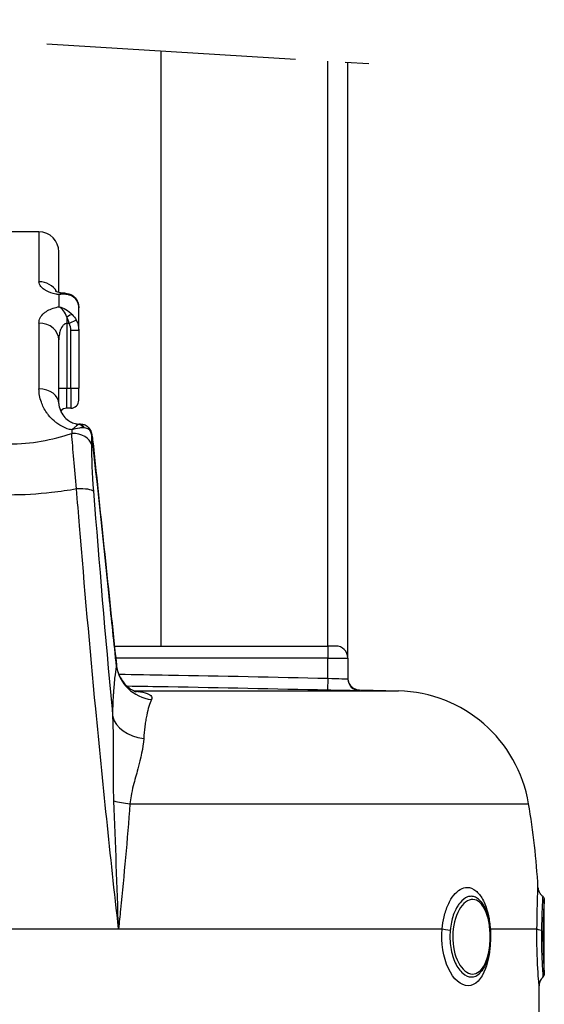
# Model space of a CAD drawing. Header units: millimetres. Extents: x 0 to 5940, y 0 to 4200.
# Tile 52 of 54: x 5016 to 5148, y 2818 to 3065. Entities that reach past the tile are written whole.
import ezdxf

# ---------------------------------------------------------------- set-up
doc = ezdxf.new("R2010")
doc.units = ezdxf.units.MM
doc.header["$LTSCALE"] = 50
doc.linetypes.add('MITTE', pattern=[2, 1.25, -0.25, 0.25, -0.25])
doc.layers.add('02-LINIE-035', color=2, linetype='CONTINUOUS')
doc.layers.add('05-ACHSE', color=1, linetype='MITTE')

msp = doc.modelspace()

# ---------------------------------------------------------------- linework, layer by layer
at = {"layer": '02-LINIE-035'}
for p, q in [((5051.8, 3057.22), (5051.8, 2907.76)), ((5093.75, 2907.76), (5093.75, 3054.66)), ((5098.75, 2904.76), (5098.75, 3054.36)), ((5021.25, 3011.76), (5006.25, 3011.76)), ((5021.25, 3011.76), (5021.25, 2999.24)), ((5026.25, 2996.62), (5026.25, 3006.76)), ((5026.25, 2996), (5026.25, 2996)), ((5026.25, 2996), (5026.25, 2992.96)), ((5028.25, 2996.05), (5028.25, 2996.05)), ((5031.25, 2987.05), (5031.25, 2992.69)), ((5028.25, 2990.37), (5028.25, 2988.75)), ((5030.6, 2989.6), (5028.86, 2988.75)), ((5021.25, 2988.86), (5021.25, 2972.32)), ((5028.86, 2988.75), (5028.25, 2988.75)), ((5028.25, 2988.75), (5028.25, 2972.49)), ((5029.25, 2987.05), (5031.25, 2987.05)), ((5029.25, 2972.49), (5029.25, 2987.05)), ((5031.25, 2987.05), (5031.25, 2972.49)), ((5026.25, 2968.63), (5026.25, 2984.63)), ((5026.25, 2972.49), (5028.25, 2972.49)), ((5028.25, 2972.49), (5029.25, 2972.49)), ((5028.25, 2967.49), (5028.25, 2972.49)), ((5029.25, 2972.49), (5031.25, 2972.49)), ((5029.25, 2972.49), (5029.25, 2967.49)), ((5031.25, 2969.49), (5031.25, 2972.49)), ((5029.25, 2967.49), (5028.25, 2967.49)), ((5027.24, 2962.81), (5027.24, 2962.81)), ((5031.25, 2963.42), (5031.25, 2963.51)), ((5031.39, 2963.51), (5031.25, 2963.51)), ((5031.25, 2962.48), (5031.25, 2962.48)), ((5031.39, 2963.47), (5031.39, 2963.51)), ((5031.68, 2963.51), (5031.68, 2963.51)), ((5021.25, 2959.11), (5021.25, 2959.11)), ((5029.63, 2959.11), (5029.63, 2959.11)), ((5034.8, 2958.71), (5034.81, 2958.71)), ((5021.25, 2945.99), (5021.25, 2945.99)), ((5031.25, 2940.17), (5031.25, 2940.17)), ((5034.03, 2907.76), (5034.03, 2907.76)), ((5040.19, 2907.76), (5093.75, 2907.76)), ((5095.75, 2907.76), (5093.75, 2907.76)), ((5093.75, 2907.76), (5093.75, 2904.76)), ((5034.3, 2904.76), (5034.3, 2904.76)), ((5093.75, 2904.76), (5040.51, 2904.76)), ((5040.69, 2903.03), (5040.69, 2903.03)), ((5093.75, 2899.67), (5093.75, 2904.76)), ((5093.75, 2904.76), (5098.75, 2904.76)), ((5098.75, 2904.76), (5098.75, 2899.57)), ((5034.67, 2900.76), (5034.67, 2900.76)), ((5093.75, 2899.67), (5093.68, 2896.67)), ((5045.06, 2896.51), (5111.48, 2896.51)), ((5051.8, 2897.52), (5051.8, 2897.52)), ((5101.67, 2896.57), (5101.67, 2896.76)), ((5101.97, 2896.76), (5111.48, 2896.51)), ((5039.94, 2885.75), (5039.94, 2885.75)), ((5044.09, 2868.18), (5144.12, 2868.18)), ((5040.1, 2867.75), (5040.1, 2867.75)), ((5040.18, 2865.68), (5040.18, 2865.68)), ((5040.51, 2856.76), (5040.51, 2856.76)), ((5148.05, 2825.4), (5148.05, 2844.12)), ((4986.27, 2836.76), (5041.22, 2836.76)), ((5041.22, 2836.76), (5122.42, 2836.76)), ((5134.48, 2836.76), (5146.2, 2836.76)), ((5146.75, 2802.64), (5146.75, 2822.45))]:
    msp.add_line(p, q, dxfattribs=at)
for centre, radius, start, end in [((5021.25, 3006.76), 5, 0, 90), ((5029.25, 2969.49), 2, 270, 0), ((5028.25, 2965.49), 2, 90, 140.8856), ((5095.75, 2904.76), 3, 0, 90), ((5110.59, 2862.53), 34, 9.5684, 88.5), ((4957.75, 2836.76), 189, 3.1511, 9.5684)]:
    msp.add_arc(centre, radius, start, end, dxfattribs=at)
for centre, major_axis, ratio, start_param, end_param in [((5021.25, 2994.66), (-5, 0), 0.916515, 3.629125, 4.712389), ((5021.24, 2994.66), (5.01, -0.03), 0.916181, 0.311536, 0.31154), ((5028.25, 2994.27), (0.68, 1.88), 0.774467, 5.743693, 6.282073), ((5028.25, 2989.72), (1.58, 1.23), 0.260824, 0.391904, 1.369605), ((5021.25, 2984.63), (5, 0), 0.84735, 0, 1.570796), ((5024.63, 2986.52), (3.98, 2.65), 0.878582, 5.754374, 6.166365), ((5021.25, 2968.63), (5, 0), 0.737028, 0, 1.570796), ((5021.25, 2973.46), (-5, 0), 0.886502, 1.685014, 1.685082), ((5021.25, 2973.32), (4.99, 0.23), 0.885156, 4.794253, 4.794301), ((5029.69, 2958.16), (2.29, 5.3), 0.343881, 0.276613, 0.337487), ((5031.25, 2961.46), (-0.47, 1.94), 0.769026, 5.110404, 5.975519), ((5031.39, 2961.49), (-0.34, 1.97), 0.791734, 5.1249, 6.067553), ((5031.39, 2958.51), (0, 5), 0.00001, 5.655018, 5.655197), ((5029.84, 2958.03), (-4.39, -3.74), 0.578639, 3.632221, 3.693037), ((5031.5, 2861.78), (-1.88, 149.98), 0.006948, 0.838608, 0.846345), ((5029.47, 2957.86), (5, 0.03), 0.662708, 0.148376, 1.5664), ((5032.42, 2961), (1.93, 0.51), 0.820976, 6.097636, 6.283193), ((5032.42, 2961), (1.93, 0.51), 0.820976, 6.283177, 6.283293), ((5036, 2859.88), (1.51, -147.75), 0.005237, 3.95657, 3.982586), ((5029.99, 2946.1), (4.98, 0.39), 0.212043, 0.128348, 1.416477), ((5050.62, 2903.67), (-9.83, 1.84), 0.942097, 0.30745, 1.628978), ((5101.75, 2899.57), (-3, 0), 0.999947, 0, 1.546712), ((5049.64, 2891), (-10, 0.11), 0.663174, 0.174785, 1.366627), ((5046.38, 2869.84), (9.97, -0.76), 0.187564, 4.038844, 4.494398), ((5124.87, 2836.76), (-2.99, 0.29), 0.135021, 0.62097, 1.44019), ((5137.21, 2836.76), (-2.99, -0.21), 0.150022, 5.938053, 5.939953), ((5137.21, 2836.76), (-2.99, -0.21), 0.150022, 5.845127, 5.846621), ((5149.18, 2836.76), (-3, 0.05), 0.164562, 0.092094, 0.911315)]:
    msp.add_ellipse(centre, major_axis=major_axis, ratio=ratio, start_param=start_param, end_param=end_param, dxfattribs=at)
for points, knots in [([(5026.25, 2996), (5025.97, 2996.04), (5025.71, 2996.09), (5025.45, 2996.15), (5024.57, 2996.34), (5023.81, 2996.62), (5023.18, 2996.95), (5022.95, 2997.07), (5022.74, 2997.19), (5022.55, 2997.32), (5022.22, 2997.55), (5021.95, 2997.79), (5021.74, 2998.04), (5021.41, 2998.44), (5021.25, 2998.84), (5021.25, 2999.24)], [0, 0, 0, 0, 0.089157, 0.089157, 0.089157, 0.389381, 0.389381, 0.389381, 0.5, 0.5, 0.5, 0.693605, 0.693605, 0.693605, 1, 1, 1, 1]), ([(5025.31, 2996.97), (5025.31, 2996.97), (5025.36, 2996.94), (5025.56, 2996.84), (5025.71, 2996.78), (5026.08, 2996.66), (5026.32, 2996.59), (5026.86, 2996.48), (5027.16, 2996.44), (5027.51, 2996.41), (5027.56, 2996.4), (5027.61, 2996.4)], [0.4845023, 0.4845023, 0.4845023, 0.4845023, 0.5873357, 0.5873357, 0.6830323, 0.6830323, 0.7843736, 0.7843736, 0.8807165, 0.8807165, 0.8961906, 0.8961906, 0.8961906, 0.8961906]), ([(5026.25, 2996.62), (5026.36, 2996.59), (5026.47, 2996.56), (5026.86, 2996.48), (5027.16, 2996.44), (5027.51, 2996.41), (5027.56, 2996.4), (5027.61, 2996.4)], [0.7382124, 0.7382124, 0.7382124, 0.7382124, 0.7843736, 0.7843736, 0.8807165, 0.8807165, 0.8961906, 0.8961906, 0.8961906, 0.8961906]), ([(5027.7, 2996.39), (5027.39, 2996.41), (5027.01, 2996.33), (5026.59, 2996.15), (5026.48, 2996.11), (5026.36, 2996.06), (5026.25, 2996)], [0.3589784, 0.3589784, 0.3589784, 0.3589784, 0.8651986, 0.8651986, 0.8651986, 1, 1, 1, 1]), ([(5028.93, 2996.15), (5029.35, 2995.99), (5029.75, 2995.76), (5030.4, 2995.16), (5030.67, 2994.81), (5031.04, 2994.05), (5031.15, 2993.66), (5031.23, 2993.06), (5031.25, 2992.88), (5031.25, 2992.69)], [0.000128, 0.000128, 0.000128, 0.000128, 0.1528106, 0.1528106, 0.293723, 0.293723, 0.4238453, 0.4238453, 0.4815083, 0.4815083, 0.4815083, 0.4815083]), ([(5031.25, 2992.69), (5031.25, 2993.38), (5031.07, 2994.01), (5030.75, 2994.51), (5030.46, 2994.98), (5030.06, 2995.35), (5029.58, 2995.61)], [0, 0, 0, 0, 0.518172, 0.518172, 0.518172, 1, 1, 1, 1]), ([(5021.25, 2988.86), (5021.25, 2989.76), (5021.65, 2990.63), (5022.5, 2991.36), (5022.68, 2991.52), (5022.88, 2991.67), (5023.1, 2991.81), (5023.86, 2992.3), (5024.86, 2992.68), (5026, 2992.91), (5026.09, 2992.93), (5026.17, 2992.94), (5026.25, 2992.95)], [0, 0, 0, 0, 0.5, 0.5, 0.5, 0.607782, 0.607782, 0.607782, 0.97431, 0.97431, 0.97431, 1, 1, 1, 1]), ([(5028.25, 2988.75), (5028.13, 2988.75), (5028.02, 2988.73), (5027.92, 2988.69), (5027.82, 2988.66), (5027.73, 2988.62), (5027.65, 2988.57), (5027.43, 2988.44), (5027.26, 2988.26), (5027.12, 2988.06), (5026.98, 2987.88), (5026.87, 2987.68), (5026.78, 2987.48), (5026.74, 2987.4), (5026.71, 2987.33), (5026.68, 2987.26), (5026.54, 2986.89), (5026.44, 2986.51), (5026.37, 2986.12), (5026.28, 2985.63), (5026.25, 2985.13), (5026.25, 2984.63)], [0, 0, 0, 0, 0.06181, 0.06181, 0.06181, 0.118241, 0.118241, 0.118241, 0.26387, 0.26387, 0.26387, 0.40093, 0.40093, 0.40093, 0.45041, 0.45041, 0.45041, 0.692235, 0.692235, 0.692235, 1, 1, 1, 1]), ([(5029.46, 2962.04), (5029.27, 2962.08), (5029.08, 2962.12), (5028.89, 2962.17), (5028.13, 2962.39), (5027.43, 2962.69), (5026.79, 2963.05), (5026.41, 2963.26), (5026.05, 2963.49), (5025.72, 2963.74), (5025.49, 2963.91), (5025.26, 2964.1), (5025.05, 2964.28), (5024.52, 2964.74), (5024.06, 2965.23), (5023.65, 2965.74), (5023.49, 2965.95), (5023.34, 2966.15), (5023.19, 2966.36), (5022.61, 2967.2), (5022.16, 2968.08), (5021.85, 2968.97), (5021.45, 2970.08), (5021.25, 2971.2), (5021.25, 2972.32)], [0, 0, 0, 0, 0.03379, 0.03379, 0.03379, 0.169557, 0.169557, 0.169557, 0.25, 0.25, 0.25, 0.306466, 0.306466, 0.306466, 0.444259, 0.444259, 0.444259, 0.5, 0.5, 0.5, 0.721826, 0.721826, 0.721826, 1, 1, 1, 1]), ([(5026.25, 2968.63), (5026.25, 2968.13), (5026.35, 2967.55), (5026.81, 2966.46), (5027.1, 2965.95), (5027.81, 2965.09), (5028.2, 2964.71), (5028.97, 2964.17), (5029.29, 2963.99), (5029.87, 2963.75), (5030.1, 2963.67), (5030.48, 2963.58), (5030.63, 2963.56), (5030.93, 2963.52), (5031.09, 2963.51), (5031.25, 2963.51)], [0, 0, 0, 0, 0.420816, 0.420816, 0.734747, 0.734747, 0.9864, 0.9864, 1.135418, 1.135418, 1.218562, 1.218562, 1.263926, 1.263926, 1.311765, 1.311765, 1.311765, 1.311765]), ([(5031.25, 2963.42), (5031.1, 2963.34), (5030.92, 2963.22), (5030.71, 2963.07), (5030.52, 2962.92), (5030.3, 2962.75), (5030.06, 2962.55), (5029.96, 2962.47), (5029.86, 2962.38), (5029.75, 2962.29), (5029.7, 2962.25), (5029.65, 2962.21), (5029.6, 2962.16), (5029.58, 2962.14), (5029.56, 2962.12), (5029.53, 2962.1), (5029.52, 2962.09), (5029.51, 2962.08), (5029.5, 2962.07), (5029.49, 2962.06), (5029.49, 2962.05), (5029.48, 2962.05), (5029.48, 2962.05), (5029.47, 2962.05), (5029.47, 2962.04), (5029.47, 2962.04), (5029.47, 2962.04), (5029.46, 2962.04)], [0, 0, 0, 0, 0.372379, 0.372379, 0.372379, 0.720983, 0.720983, 0.720983, 0.867591, 0.867591, 0.867591, 0.935969, 0.935969, 0.935969, 0.968822, 0.968822, 0.968822, 0.98477, 0.98477, 0.98477, 0.992543, 0.992543, 0.992543, 0.995838, 0.995838, 0.995838, 1, 1, 1, 1]), ([(5032.44, 2962.55), (5032.12, 2962.56), (5031.77, 2962.55), (5031.4, 2962.5), (5030.79, 2962.43), (5030.13, 2962.27), (5029.46, 2962.03)], [0, 0, 0, 0, 0.3773337, 0.3773337, 0.3773337, 0.9999323, 0.9999323, 0.9999323, 0.9999323]), ([(5031.68, 2963.51), (5032.07, 2963.51), (5032.49, 2963.44), (5033.19, 2963.13), (5033.49, 2962.91), (5033.94, 2962.42), (5034.11, 2962.15), (5034.28, 2961.76), (5034.32, 2961.63), (5034.35, 2961.51)], [0, 0, 0, 0, 0.1371522, 0.1371522, 0.2550942, 0.2550942, 0.3534926, 0.3534926, 0.395398, 0.395398, 0.395398, 0.395398]), ([(5034.39, 2961.21), (5034.3, 2961.6), (5034.08, 2961.92), (5033.77, 2962.14), (5033.47, 2962.35), (5033.11, 2962.48), (5032.69, 2962.53)], [0, 0, 0, 0, 0.517979, 0.517979, 0.517979, 1, 1, 1, 1]), ([(4998.02, 2961.17), (5000.5, 2960.34), (5003.07, 2959.66), (5005.72, 2959.2), (5007.94, 2958.81), (5010.18, 2958.58), (5012.45, 2958.52), (5012.89, 2958.5), (5013.33, 2958.5), (5013.77, 2958.5), (5013.78, 2958.5), (5013.78, 2958.5), (5013.79, 2958.5), (5016.51, 2958.5), (5019.19, 2958.75), (5021.84, 2959.21), (5024.47, 2959.68), (5027.02, 2960.35), (5029.47, 2961.17)], [0, 0, 0, 0, 0.250151, 0.250151, 0.250151, 0.459302, 0.459302, 0.459302, 0.5, 0.5, 0.5, 0.500476, 0.500476, 0.500476, 0.751079, 0.751079, 0.751079, 1, 1, 1, 1]), ([(5034.35, 2961.51), (5034.42, 2961.26), (5034.47, 2960.99), (5034.57, 2960.48), (5034.61, 2960.25), (5034.7, 2959.64), (5034.75, 2959.23), (5034.8, 2958.78), (5034.81, 2958.75), (5034.81, 2958.71)], [0, 0, 0, 0, 0.1104106, 0.1104106, 0.1868365, 0.1868365, 0.3106797, 0.3106797, 0.3213702, 0.3213702, 0.3213702, 0.3213702]), ([(5034.8, 2958.71), (5034.76, 2959.05), (5034.72, 2959.4), (5034.68, 2959.71), (5034.63, 2960.03), (5034.58, 2960.34), (5034.53, 2960.6), (5034.48, 2960.83), (5034.44, 2961.04), (5034.39, 2961.21)], [0, 0, 0, 0, 0.346227, 0.346227, 0.346227, 0.692595, 0.692595, 0.692595, 1, 1, 1, 1]), ([(5040.73, 2902.63), (5040.1, 2908.52), (5039.48, 2914.41), (5037.51, 2933.1), (5036.15, 2945.91), (5034.8, 2958.71)], [0, 0, 0, 0, 0.315066, 0.315066, 1, 1, 1, 1]), ([(5030.68, 2947.21), (5028.62, 2946.84), (5026.53, 2946.53), (5024.43, 2946.29), (5020.89, 2945.89), (5017.37, 2945.69), (5013.8, 2945.69), (5013.79, 2945.69), (5013.77, 2945.69), (5013.75, 2945.69), (5010.2, 2945.68), (5006.68, 2945.89), (5003.16, 2946.28), (5001.02, 2946.52), (4998.91, 2946.84), (4996.81, 2947.21)], [0, 0, 0, 0, 0.18626, 0.18626, 0.18626, 0.498543, 0.498543, 0.498543, 0.5, 0.5, 0.5, 0.811153, 0.811153, 0.811153, 1, 1, 1, 1]), ([(5041.22, 2836.76), (5039.16, 2855.17), (5037.24, 2873.65), (5035.5, 2891.97), (5034.03, 2907.37), (5032.68, 2922.69), (5031.43, 2937.92), (5031.18, 2941.02), (5030.92, 2944.11), (5030.68, 2947.21)], [0, 0, 0, 0, 0.497038, 0.497038, 0.497038, 0.91486, 0.91486, 0.91486, 1, 1, 1, 1]), ([(5034.93, 2946.62), (5036.34, 2928.52), (5037.88, 2910.29), (5039.59, 2891.94), (5039.65, 2891.28), (5039.72, 2890.62), (5039.78, 2889.96)], [0, 0, 0, 0, 0.965203, 0.965203, 0.965203, 1, 1, 1, 1]), ([(5040.69, 2903.03), (5040.8, 2902.01), (5041.1, 2900.99), (5042.01, 2899.17), (5042.63, 2898.35), (5043.62, 2897.43), (5043.95, 2897.18), (5044.5, 2896.81), (5044.74, 2896.67), (5045.12, 2896.48), (5045.26, 2896.42), (5045.46, 2896.34), (5045.54, 2896.32), (5045.64, 2896.29), (5045.67, 2896.28), (5045.67, 2896.28)], [0, 0, 0, 0, 0.340543, 0.340543, 0.67889, 0.67889, 0.831333, 0.831333, 0.953957, 0.953957, 1.04558, 1.04558, 1.117481, 1.117481, 1.191872, 1.191872, 1.191872, 1.191872]), ([(5039.99, 2895.76), (5039.99, 2895.78), (5039.99, 2895.81), (5040, 2895.84), (5040.03, 2896.42), (5040.07, 2896.98), (5040.12, 2897.51), (5040.18, 2898.3), (5040.25, 2899.03), (5040.32, 2899.7), (5040.44, 2900.84), (5040.58, 2901.82), (5040.73, 2902.63)], [0, 0, 0, 0, 0.009223, 0.009223, 0.009223, 0.207241, 0.207241, 0.207241, 0.5, 0.5, 0.5, 1, 1, 1, 1]), ([(5041.28, 2900.68), (5045.44, 2900.63), (5049.59, 2900.56), (5053.75, 2900.49), (5067.08, 2900.26), (5080.41, 2899.97), (5093.75, 2899.67)], [0.6720716, 0.6720716, 0.6720716, 0.6720716, 0.7500003, 0.7500003, 0.7500003, 1, 1, 1, 1]), ([(5093.75, 2899.67), (5095.07, 2899.62), (5096.36, 2899.58), (5098.2, 2899.55), (5098.75, 2899.55), (5098.75, 2899.57)], [0, 0, 0, 0, 0.5, 0.5, 1, 1, 1, 1]), ([(5098.75, 2899.76), (5098.75, 2899.65), (5098.75, 2899.53), (5098.78, 2899.31), (5098.8, 2899.2), (5098.87, 2898.88), (5098.94, 2898.67), (5099.12, 2898.29), (5099.23, 2898.11), (5099.49, 2897.78), (5099.63, 2897.62), (5099.95, 2897.35), (5100.13, 2897.23), (5100.49, 2897.03), (5100.69, 2896.95), (5101.14, 2896.81), (5101.41, 2896.77), (5101.67, 2896.76)], [0, 0, 0, 0, 0.0341645, 0.0341645, 0.0678931, 0.0678931, 0.1324228, 0.1324228, 0.1952686, 0.1952686, 0.2581144, 0.2581144, 0.3209602, 0.3209602, 0.383806, 0.383806, 0.4626136, 0.4626136, 0.4626136, 0.4626136]), ([(5039.78, 2889.96), (5039.79, 2891.41), (5039.83, 2892.76), (5039.89, 2894.02), (5039.91, 2894.44), (5039.93, 2894.84), (5039.96, 2895.23), (5039.97, 2895.41), (5039.98, 2895.58), (5039.99, 2895.76)], [0, 0, 0, 0, 0.677989, 0.677989, 0.677989, 0.90028, 0.90028, 0.90028, 1, 1, 1, 1]), ([(5093.68, 2896.67), (5080.35, 2896.97), (5067.03, 2897.26), (5053.7, 2897.49), (5050.26, 2897.55), (5046.82, 2897.6), (5043.38, 2897.65)], [0, 0, 0, 0, 0.2500941, 0.2500941, 0.2500941, 0.3146251, 0.3146251, 0.3146251, 0.3146251]), ([(5045.31, 2896.4), (5046.31, 2896.33), (5047.2, 2896.21), (5047.9, 2896.03), (5049.26, 2895.66), (5049.78, 2895.03), (5049.46, 2894.32)], [0.240489, 0.240489, 0.240489, 0.240489, 0.5, 0.5, 0.5, 1, 1, 1, 1]), ([(5101.67, 2896.57), (5101.67, 2896.55), (5100.81, 2896.55), (5099.33, 2896.56), (5097.85, 2896.58), (5095.79, 2896.62), (5093.68, 2896.67)], [0, 0, 0, 0, 0.499928, 0.499928, 0.499928, 1, 1, 1, 1]), ([(5049.46, 2894.32), (5049.01, 2893.34), (5048.61, 2892.03), (5048.28, 2890.37), (5048.19, 2889.96), (5048.11, 2889.53), (5048.04, 2889.08), (5047.96, 2888.63), (5047.89, 2888.16), (5047.83, 2887.67), (5047.82, 2887.6), (5047.81, 2887.52), (5047.8, 2887.45), (5047.69, 2886.54), (5047.61, 2885.57), (5047.54, 2884.53)], [0, 0, 0, 0, 0.504061, 0.504061, 0.504061, 0.628889, 0.628889, 0.628889, 0.753092, 0.753092, 0.753092, 0.772384, 0.772384, 0.772384, 1, 1, 1, 1]), ([(5040.05, 2868.85), (5039.98, 2870.76), (5039.96, 2872.65), (5039.96, 2874.54), (5039.96, 2876.34), (5039.98, 2878.14), (5039.99, 2879.93), (5040, 2883.34), (5039.98, 2886.67), (5039.78, 2889.96)], [0, 0, 0, 0, 0.265918, 0.265918, 0.265918, 0.519268, 0.519268, 0.519268, 1, 1, 1, 1]), ([(5047.54, 2884.53), (5047.38, 2882.14), (5046.78, 2879.62), (5046.05, 2876.9), (5045.68, 2875.53), (5045.27, 2874.12), (5044.91, 2872.67), (5044.7, 2871.84), (5044.51, 2870.99), (5044.36, 2870.11), (5044.25, 2869.48), (5044.15, 2868.83), (5044.09, 2868.18)], [0, 0, 0, 0, 0.5, 0.5, 0.5, 0.751514, 0.751514, 0.751514, 0.895882, 0.895882, 0.895882, 1, 1, 1, 1]), ([(5044.09, 2868.18), (5043.76, 2863.69), (5043.38, 2859.18), (5042.97, 2854.65), (5042.58, 2850.32), (5042.15, 2845.97), (5041.72, 2841.63), (5041.55, 2840.01), (5041.39, 2838.38), (5041.22, 2836.76)], [0, 0, 0, 0, 0.4321887, 0.4321887, 0.4321887, 0.8458026, 0.8458026, 0.8458026, 1, 1, 1, 1]), ([(5122.42, 2836.76), (5122.52, 2837.8), (5122.69, 2838.8), (5122.91, 2839.76), (5123.17, 2840.85), (5123.51, 2841.87), (5123.91, 2842.78), (5124.13, 2843.28), (5124.37, 2843.75), (5124.63, 2844.17), (5125.07, 2844.91), (5125.56, 2845.53), (5126.08, 2846), (5126.66, 2846.53), (5127.27, 2846.88), (5127.89, 2847.05), (5128.15, 2847.12), (5128.41, 2847.15), (5128.68, 2847.15), (5129.43, 2847.15), (5130.18, 2846.86), (5130.86, 2846.3), (5131.49, 2845.8), (5132.07, 2845.08), (5132.56, 2844.18), (5133.08, 2843.23), (5133.52, 2842.08), (5133.85, 2840.8), (5134.1, 2839.8), (5134.3, 2838.71), (5134.41, 2837.58), (5134.44, 2837.31), (5134.47, 2837.04), (5134.48, 2836.76)], [0, 0, 0, 0, 0.0902582, 0.0902582, 0.0902582, 0.1936914, 0.1936914, 0.1936914, 0.25, 0.25, 0.25, 0.3473076, 0.3473076, 0.3473076, 0.4547331, 0.4547331, 0.4547331, 0.5, 0.5, 0.5, 0.6303366, 0.6303366, 0.6303366, 0.75, 0.75, 0.75, 0.8762367, 0.8762367, 0.8762367, 0.975991, 0.975991, 0.975991, 1, 1, 1, 1]), ([(5146.2, 2836.76), (5146.24, 2839.63), (5146.31, 2842.27), (5146.36, 2844.17), (5146.39, 2845.18), (5146.42, 2845.95), (5146.44, 2846.46), (5146.45, 2846.91), (5146.46, 2847.15), (5146.46, 2847.15), (5146.46, 2847.15), (5146.46, 2847.15), (5146.46, 2847.15)], [0, 0, 0, 0, 0.25, 0.25, 0.25, 0.3818068, 0.3818068, 0.3818068, 0.5, 0.5, 0.5, 0.5001763, 0.5001763, 0.5001763, 0.5001763]), ([(5146.46, 2847.15), (5146.48, 2846.83), (5146.55, 2846.5), (5146.79, 2845.9), (5146.96, 2845.62), (5147.31, 2845.2), (5147.47, 2845.05), (5147.65, 2844.92)], [0, 0, 0, 0, 0.0971713, 0.0971713, 0.1946977, 0.1946977, 0.2597907, 0.2597907, 0.2597907, 0.2597907]), ([(5131.8, 2843.97), (5131.48, 2844.28), (5131.15, 2844.52), (5130.8, 2844.68), (5130.44, 2844.84), (5130.08, 2844.92), (5129.71, 2844.92), (5129.41, 2844.92), (5129.11, 2844.87), (5128.81, 2844.77), (5128.15, 2844.53), (5127.49, 2844.03), (5126.9, 2843.31), (5126.7, 2843.07), (5126.5, 2842.79), (5126.31, 2842.49), (5125.96, 2841.93), (5125.64, 2841.28), (5125.37, 2840.57), (5124.96, 2839.48), (5124.67, 2838.26), (5124.5, 2836.95), (5124.48, 2836.77), (5124.46, 2836.58), (5124.44, 2836.4)], [0.345577, 0.345577, 0.345577, 0.345577, 0.4224426, 0.4224426, 0.4224426, 0.5, 0.5, 0.5, 0.5620177, 0.5620177, 0.5620177, 0.7019548, 0.7019548, 0.7019548, 0.75, 0.75, 0.75, 0.8412321, 0.8412321, 0.8412321, 0.9806098, 0.9806098, 0.9806098, 1, 1, 1, 1]), ([(5134.42, 2836.28), (5134.32, 2837.53), (5134.12, 2838.74), (5133.81, 2839.82), (5133.21, 2841.9), (5132.21, 2843.39), (5131.04, 2843.91), (5129.88, 2844.43), (5128.54, 2843.97), (5127.44, 2842.65), (5126.34, 2841.34), (5125.48, 2839.2), (5125.18, 2836.77)], [0.5602271, 0.5602271, 0.5602271, 0.5602271, 0.625, 0.625, 0.625, 0.75, 0.75, 0.75, 0.875, 0.875, 0.875, 1, 1, 1, 1]), ([(5131.8, 2843.97), (5132.34, 2843.44), (5132.81, 2842.75), (5133.59, 2841.11), (5133.9, 2840.14), (5134.32, 2838.22), (5134.45, 2837.29), (5134.6, 2835.23), (5134.59, 2834.07), (5134.41, 2831.88), (5134.24, 2830.81), (5133.74, 2828.87), (5133.41, 2827.97), (5132.75, 2826.73), (5132.46, 2826.3), (5132.14, 2825.92)], [0, 0, 0, 0, 0.33254, 0.33254, 0.678557, 0.678557, 0.965113, 0.965113, 1.303656, 1.303656, 1.634846, 1.634846, 1.967272, 1.967272, 2.17591, 2.17591, 2.17591, 2.17591]), ([(5147.65, 2844.92), (5147.65, 2844.92), (5147.65, 2844.92), (5147.65, 2844.92), (5147.65, 2844.92), (5147.64, 2844.87), (5147.64, 2844.77), (5147.63, 2844.53), (5147.6, 2844.03), (5147.56, 2843.31), (5147.55, 2843.07), (5147.53, 2842.79), (5147.52, 2842.49), (5147.49, 2841.93), (5147.47, 2841.28), (5147.44, 2840.57), (5147.4, 2839.48), (5147.37, 2838.26), (5147.35, 2836.95), (5147.35, 2836.77), (5147.34, 2836.58), (5147.34, 2836.4)], [0.4999142, 0.4999142, 0.4999142, 0.4999142, 0.5, 0.5, 0.5, 0.5620177, 0.5620177, 0.5620177, 0.7019548, 0.7019548, 0.7019548, 0.75, 0.75, 0.75, 0.8412321, 0.8412321, 0.8412321, 0.9806098, 0.9806098, 0.9806098, 1, 1, 1, 1]), ([(5147.65, 2844.92), (5147.73, 2844.86), (5147.81, 2844.78), (5147.93, 2844.6), (5147.98, 2844.5), (5148.03, 2844.31), (5148.05, 2844.21), (5148.05, 2844.12)], [0.00006538, 0.00006538, 0.00006538, 0.00006538, 0.03236907, 0.03236907, 0.06486701, 0.06486701, 0.09212398, 0.09212398, 0.09212398, 0.09212398]), ([(5148.04, 2844.12), (5148.04, 2844.11), (5148.01, 2843.6), (5147.95, 2842.65), (5147.87, 2841.34), (5147.77, 2839.2), (5147.73, 2836.77)], [0.7844727, 0.7844727, 0.7844727, 0.7844727, 0.875, 0.875, 0.875, 1, 1, 1, 1]), ([(5134.47, 2832.57), (5134.31, 2830.46), (5133.92, 2828.45), (5133.31, 2826.81), (5132.32, 2824.11), (5130.71, 2822.45), (5128.93, 2822.45), (5127.15, 2822.45), (5125.26, 2824.08), (5123.97, 2826.81), (5122.69, 2829.53), (5122.09, 2833.23), (5122.42, 2836.76)], [0.0985934, 0.0985934, 0.0985934, 0.0985934, 0.25, 0.25, 0.25, 0.5, 0.5, 0.5, 0.75, 0.75, 0.75, 1, 1, 1, 1]), ([(5124.44, 2836.4), (5124.31, 2834.95), (5124.36, 2833.44), (5124.58, 2832.04), (5124.8, 2830.64), (5125.19, 2829.33), (5125.72, 2828.21), (5125.72, 2828.21), (5125.72, 2828.2), (5125.72, 2828.2), (5126.25, 2827.09), (5126.9, 2826.19), (5127.6, 2825.58), (5128.29, 2824.98), (5129.04, 2824.66), (5129.77, 2824.66), (5130.5, 2824.66), (5131.2, 2824.98), (5131.83, 2825.59), (5131.94, 2825.69), (5132.04, 2825.8), (5132.14, 2825.92)], [0, 0, 0, 0, 0.1248524, 0.1248524, 0.1248524, 0.25, 0.25, 0.25, 0.250524, 0.250524, 0.250524, 0.3753899, 0.3753899, 0.3753899, 0.499891, 0.499891, 0.499891, 0.6243466, 0.6243466, 0.6243466, 0.6454872, 0.6454872, 0.6454872, 0.6454872]), ([(5125.18, 2836.77), (5124.88, 2834.35), (5125.16, 2831.76), (5125.89, 2829.7), (5126.62, 2827.65), (5127.8, 2826.14), (5129.03, 2825.62), (5130.26, 2825.09), (5131.52, 2825.54), (5132.5, 2826.87), (5133.48, 2828.2), (5134.14, 2830.34), (5134.38, 2832.75), (5134.49, 2833.91), (5134.5, 2835.11), (5134.42, 2836.28)], [0, 0, 0, 0, 0.125, 0.125, 0.125, 0.25, 0.25, 0.25, 0.375, 0.375, 0.375, 0.5, 0.5, 0.5, 0.5602271, 0.5602271, 0.5602271, 0.5602271]), ([(5146.75, 2822.45), (5146.75, 2822.45), (5146.58, 2824.09), (5146.42, 2826.81), (5146.26, 2829.53), (5146.14, 2833.23), (5146.2, 2836.76)], [0.5001492, 0.5001492, 0.5001492, 0.5001492, 0.75, 0.75, 0.75, 1, 1, 1, 1]), ([(5147.34, 2836.4), (5147.32, 2834.95), (5147.33, 2833.44), (5147.36, 2832.04), (5147.39, 2830.64), (5147.44, 2829.33), (5147.49, 2828.21), (5147.49, 2828.21), (5147.5, 2828.2), (5147.5, 2828.2), (5147.55, 2827.09), (5147.61, 2826.19), (5147.65, 2825.58), (5147.7, 2824.98), (5147.72, 2824.66), (5147.72, 2824.66)], [0, 0, 0, 0, 0.1248524, 0.1248524, 0.1248524, 0.25, 0.25, 0.25, 0.250524, 0.250524, 0.250524, 0.3753899, 0.3753899, 0.3753899, 0.4998591, 0.4998591, 0.4998591, 0.4998591]), ([(5147.73, 2836.77), (5147.69, 2834.35), (5147.73, 2831.76), (5147.81, 2829.7), (5147.89, 2827.65), (5147.99, 2826.14), (5148.03, 2825.62), (5148.04, 2825.47), (5148.04, 2825.4), (5148.04, 2825.4)], [0, 0, 0, 0, 0.125, 0.125, 0.125, 0.25, 0.25, 0.25, 0.2845735, 0.2845735, 0.2845735, 0.2845735]), ([(5147.72, 2824.66), (5147.48, 2824.44), (5147.28, 2824.18), (5146.96, 2823.61), (5146.85, 2823.3), (5146.76, 2822.8), (5146.75, 2822.63), (5146.75, 2822.45)], [0, 0, 0, 0, 0.0972007, 0.0972007, 0.1947281, 0.1947281, 0.2480141, 0.2480141, 0.2480141, 0.2480141]), ([(5148.05, 2825.4), (5148.05, 2825.34), (5148.04, 2825.29), (5148.02, 2825.15), (5147.99, 2825.06), (5147.9, 2824.87), (5147.84, 2824.78), (5147.75, 2824.69), (5147.74, 2824.68), (5147.72, 2824.66)], [0, 0, 0, 0, 0.01633114, 0.01633114, 0.04388807, 0.04388807, 0.07654799, 0.07654799, 0.08271325, 0.08271325, 0.08271325, 0.08271325])]:
    msp.add_open_spline(points, degree=3, knots=knots, dxfattribs=at)
for points in [[(5029.58, 2995.61), (5028.66, 2996.1), (5027.47, 2996.24), (5026.25, 2996)], [(5027.7, 2996.4), (5028.12, 2996.37), (5028.54, 2996.29), (5028.93, 2996.15)], [(5027.7, 2996.39), (5027.7, 2996.39), (5027.7, 2996.39), (5027.7, 2996.39)], [(5028.49, 2996), (5028.49, 2996), (5028.49, 2996), (5028.49, 2996)], [(5026.25, 2992.96), (5027.47, 2992.7), (5028.67, 2992), (5029.58, 2991.01)], [(5028.25, 2990.37), (5027.87, 2991.56), (5027.12, 2992.49), (5026.25, 2992.96)], [(5028.86, 2988.75), (5028.69, 2989.32), (5028.49, 2989.86), (5028.25, 2990.37)], [(5029.58, 2991.01), (5029.98, 2990.58), (5030.32, 2990.11), (5030.6, 2989.6)], [(5030.6, 2989.6), (5031.03, 2988.81), (5031.25, 2987.94), (5031.25, 2987.05)], [(5031.68, 2963.51), (5031.59, 2963.51), (5031.49, 2963.5), (5031.39, 2963.47)], [(5031.39, 2963.51), (5031.48, 2963.51), (5031.57, 2963.51), (5031.66, 2963.51)], [(5030.68, 2947.21), (5030.15, 2952.4), (5029.77, 2957.18), (5029.47, 2961.17)], [(5034.41, 2958.38), (5034.43, 2955.02), (5034.58, 2951.01), (5034.93, 2946.62)], [(5034.81, 2958.71), (5036.77, 2940.15), (5038.73, 2921.59), (5040.69, 2903.03)], [(5040.73, 2902.63), (5040.72, 2902.76), (5040.71, 2902.9), (5040.69, 2903.03)], [(5041.22, 2836.76), (5040.85, 2847.47), (5040.48, 2858.18), (5040.05, 2868.85)], [(5146.46, 2847.15), (5146.46, 2847.15), (5146.46, 2847.15), (5146.46, 2847.15)], [(5131.8, 2843.97), (5131.8, 2843.97), (5131.8, 2843.97), (5131.8, 2843.97)], [(5147.65, 2844.92), (5147.65, 2844.92), (5147.65, 2844.92), (5147.65, 2844.92)], [(5134.48, 2836.76), (5134.49, 2836.73), (5134.49, 2836.7), (5134.49, 2836.68)], [(5132.14, 2825.92), (5132.14, 2825.92), (5132.14, 2825.92), (5132.14, 2825.92)], [(5148.04, 2825.4), (5148.04, 2825.4), (5148.04, 2825.4), (5148.04, 2825.4)]]:
    msp.add_open_spline(points, degree=3, dxfattribs=at)
msp.add_rational_spline([(5134.52, 2836.35), (5134.52, 2836.32), (5134.42, 2836.28)], [0.931834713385, 0.939925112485, 1.00004898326], degree=2, dxfattribs=at)
at = {"layer": '05-ACHSE'}
msp.add_line((4923.43, 3065.05), (5104.06, 3054.03), dxfattribs=at)

doc.saveas('drawing.dxf')
